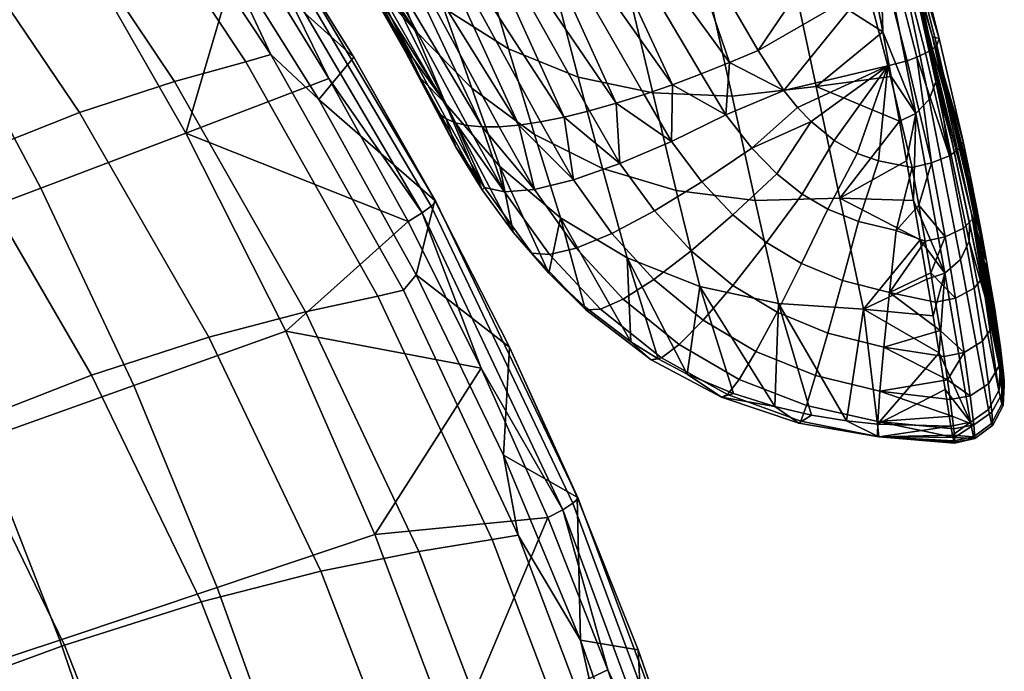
# Model space of a CAD drawing. Header units: millimetres. Extents: x -265 to 265, y -290 to 275.
# Tile 60 of 67: x 206 to 265, y 40 to 79. Entities that reach past the tile are written whole.
import ezdxf

# ---------------------------------------------------------------- set-up
doc = ezdxf.new("R2010")
doc.units = ezdxf.units.MM
doc.header["$MEASUREMENT"] = 0
for name, color, linetype in [('operadlo', 23, 'Continuous'), ('podnoz', 31, 'Continuous'), ('sedak', 23, 'Continuous')]:
    doc.layers.add(name, color=color, linetype=linetype)

msp = doc.modelspace()

# ---------------------------------------------------------------- meshes
at = {"layer": 'operadlo'}
mesh = msp.add_polyface(dxfattribs=at)
corners = [(229.672, 84.898, 517.372), (225.82, 87.886, 516.432), (227.785, 83.08, 492.738), (231.427, 79.827, 493.675), (227.873, 90.178, 541.021), (223.783, 92.906, 540.075), (226.024, 95.699, 564.611), (221.666, 98.16, 563.66), (230.5, 94.062, 565.286), (232.147, 88.267, 541.709), (231.532, 74.014, 445.237), (228.266, 79.196, 447.97), (229.155, 77.356, 437.292), (229.687, 78.463, 469.004), (226.435, 82.98, 469.303), (227.359, 81.07, 458.64), (225.49, 84.927, 479.957), (223.543, 88.937, 501.238), (224.527, 86.913, 490.602), (221.51, 93.108, 522.48), (222.537, 91.002, 511.864), (219.387, 97.448, 543.679), (220.461, 95.256, 533.085), (222.672, 88.735, 411.018), (215.842, 98.686, 424.402), (218.053, 96.11, 408.669), (223.185, 87.565, 427.079), (220.154, 92.068, 460.465), (216.951, 96.889, 493.783), (226.933, 81.318, 413.422), (230.027, 75.551, 426.607), (223.382, 88.219, 407.413), (232.146, 72.838, 410.24), (231.572, 73.082, 412.155), (231.154, 73.398, 414.053), (224.623, 88.01, 403.764), (233.762, 72.595, 406.446), (232.875, 72.674, 408.33), (226.399, 88.15, 400.22)]
mesh.append_faces([[corners[k] for k in face] for face in [(0, 1, 2, 3), (4, 5, 1, 0), (6, 7, 5, 4), (8, 6, 4, 9), (10, 11, 12, 12), (13, 14, 15, 15), (16, 14, 13, 13), (13, 15, 11, 10), (2, 16, 13, 13), (17, 18, 2, 2), (18, 16, 2, 2), (19, 20, 1, 1), (21, 22, 5, 5), (22, 19, 5, 5), (20, 17, 1, 1), (17, 2, 1, 1), (5, 19, 1, 1), (23, 24, 25, 25), (23, 26, 24, 24), (11, 27, 26, 26), (28, 27, 16, 16), (26, 23, 29, 29), (26, 30, 12, 12), (11, 15, 27, 27), (11, 26, 12, 12), (27, 15, 14, 14), (16, 18, 28, 28), (18, 17, 28, 28), (20, 28, 17, 17), (16, 27, 14, 14), (29, 30, 26, 26), (31, 29, 23, 23), (32, 33, 31, 31), (31, 33, 34, 34), (31, 23, 25, 25), (29, 31, 34, 34), (35, 32, 31, 31), (36, 37, 35, 35), (35, 38, 36, 36)]])
mesh = msp.add_polyface(dxfattribs=at)
corners = [(231.427, 79.827, 493.675), (227.785, 83.08, 492.738), (229.687, 78.463, 469.004), (233.147, 74.937, 469.944), (235.361, 77.34, 494.398), (236.942, 72.141, 470.69), (233.766, 82.704, 518.075), (229.672, 84.898, 517.372), (238.102, 81.305, 518.543), (239.588, 75.618, 494.906), (242.68, 80.7, 518.774), (244.107, 74.662, 495.198), (247.502, 80.89, 518.768), (248.92, 74.471, 495.277), (232.147, 88.267, 541.709), (227.873, 90.178, 541.021), (236.605, 87.17, 542.141), (241.248, 86.889, 542.316), (246.073, 87.424, 542.235), (251.083, 88.773, 541.897), (252.565, 81.874, 518.527), (235.094, 93.25, 565.687), (230.5, 94.062, 565.286), (239.804, 93.262, 565.813), (244.631, 94.099, 565.665), (249.575, 95.76, 565.243), (231.532, 74.014, 445.237), (229.155, 77.356, 437.292), (230.027, 75.551, 426.607), (226.933, 81.318, 413.422), (230.885, 73.777, 415.915), (247.041, 75.809, 394.124), (248.547, 73.333, 394.767), (245.303, 75.158, 394.903), (250.5, 77.224, 393.06), (252.068, 74.797, 393.7), (248.777, 76.504, 393.51), (231.154, 73.398, 414.053), (226.399, 88.15, 400.22), (235.986, 72.711, 402.853), (234.801, 72.607, 404.613), (228.668, 88.655, 396.938), (237.305, 72.909, 401.189), (232.146, 72.838, 410.24), (224.623, 88.01, 403.764), (232.875, 72.674, 408.33), (233.762, 72.595, 406.446), (231.346, 89.511, 394.061), (241.901, 74.031, 396.958), (240.281, 73.573, 398.226), (234.312, 90.676, 391.699), (243.582, 74.562, 395.849), (238.742, 73.197, 399.641), (237.434, 92.085, 389.917), (245.676, 85.545, 390.832), (240.573, 93.662, 388.727), (253.335, 93.654, 387.331)]
mesh.append_faces([[corners[k] for k in face] for face in [(0, 1, 2, 3), (4, 0, 3, 5), (6, 7, 0, 4), (8, 6, 4, 9), (10, 8, 9, 11), (12, 10, 11, 13), (14, 15, 7, 6), (16, 14, 6, 8), (17, 16, 8, 10), (18, 17, 10, 12), (19, 18, 12, 20), (21, 22, 14, 16), (23, 21, 16, 17), (24, 23, 17, 18), (25, 24, 18, 19), (26, 27, 28, 28), (28, 29, 30, 30), (31, 32, 33, 33), (34, 35, 36, 36), (29, 37, 30, 30), (38, 39, 40, 40), (39, 41, 42, 42), (43, 44, 45, 45), (40, 46, 38, 38), (39, 38, 41, 41), (47, 48, 49, 49), (50, 51, 48, 48), (47, 52, 41, 41), (42, 41, 52, 52), (47, 50, 48, 48), (52, 47, 49, 49), (33, 51, 50, 50), (53, 31, 33, 33), (36, 31, 53, 53), (34, 36, 54, 54), (53, 54, 36, 36), (53, 55, 54, 54), (53, 33, 50, 50), (55, 56, 54, 54)]])
mesh = msp.add_polyface(dxfattribs=at)
corners = [(251.083, 88.773, 541.897), (252.565, 81.874, 518.527), (256.475, 86.548, 528.346), (258.07, 78.368, 502.137), (257.551, 81.091, 510.876), (257.02, 83.817, 519.612), (255.344, 92.017, 545.81), (255.916, 89.281, 537.079), (250.5, 77.224, 393.06), (245.676, 85.545, 390.832), (255.935, 85.274, 389.945), (253.335, 93.654, 387.331), (257.121, 81.055, 391.261), (256.461, 93.478, 482.281), (259.258, 84.282, 485.474), (261.391, 75.81, 456.336), (258.811, 85.772, 452.984), (255.727, 95.673, 449.656), (261.083, 78.066, 423.682), (258.192, 88.721, 420.197), (260.035, 81.821, 501.212), (260.646, 79.097, 492.48), (261.25, 76.378, 483.747), (259.414, 84.549, 509.942), (257.044, 92.753, 514.607), (258.783, 87.282, 518.669), (258.145, 90.019, 527.395), (261.488, 77.954, 395.633), (260.253, 82.79, 394.145), (259.071, 87.07, 392.825), (257.125, 85.628, 389.991), (254.529, 94.048, 387.351), (255.129, 94.313, 387.575), (257.72, 85.87, 390.221), (259.841, 82.141, 392.419), (258.664, 86.411, 391.088), (258.939, 86.667, 391.657), (260.117, 82.391, 392.984), (259.426, 81.877, 391.928), (258.248, 86.138, 390.595), (258.9, 81.62, 391.553), (258.309, 81.389, 391.319), (261.07, 77.321, 393.92), (261.347, 77.562, 394.481), (261.287, 75.325, 484.072), (258.884, 86.284, 518.984), (258.585, 85.24, 519.284), (260.878, 74.249, 484.374), (257.908, 84.368, 519.505)]
mesh.append_faces([[corners[k] for k in face] for face in [(0, 1, 2, 2), (3, 4, 1, 1), (1, 5, 2, 2), (6, 0, 7, 7), (2, 7, 0, 0), (4, 5, 1, 1), (8, 9, 10, 10), (10, 9, 11, 11), (8, 10, 12, 12), (13, 14, 15, 16), (17, 16, 18, 19), (20, 21, 14, 14), (21, 22, 14, 14), (23, 24, 25, 25), (25, 24, 26, 26), (20, 24, 23, 23), (24, 20, 14, 14), (19, 27, 28, 28), (19, 28, 29, 29), (18, 27, 19, 19), (30, 31, 32, 33), (34, 35, 36, 37), (38, 39, 35, 34), (40, 33, 39, 38), (41, 30, 33, 40), (42, 34, 37, 43), (36, 29, 28, 37), (27, 43, 37, 28), (10, 30, 41, 12), (31, 30, 10, 10), (44, 45, 46, 47), (2, 48, 7, 7), (5, 48, 2, 2), (4, 3, 48, 48), (48, 5, 4, 4), (45, 44, 21, 20), (45, 25, 26, 26), (45, 20, 23, 23), (23, 25, 45, 45)]])
mesh = msp.add_polyface(dxfattribs=at)
corners = [(252.565, 81.874, 518.527), (247.502, 80.89, 518.768), (248.92, 74.471, 495.277), (254.025, 75.046, 495.14), (258.07, 78.368, 502.137), (259.071, 72.938, 484.654), (258.576, 75.65, 493.397), (248.547, 73.333, 394.767), (252.068, 74.797, 393.7), (252.9, 73.78, 393.953), (250.121, 71.3, 395.265), (253.715, 72.927, 394.157), (250.5, 77.224, 393.06), (257.121, 81.055, 391.261), (258.366, 76.294, 392.743), (256.514, 70.992, 394.566), (255.109, 71.773, 394.415), (257.801, 70.542, 394.627), (259.842, 70.136, 394.637), (258.811, 85.772, 452.984), (261.391, 75.81, 456.336), (263.445, 67.336, 427.194), (261.083, 78.066, 423.682), (262.932, 71.701, 397.536), (263.361, 69.676, 398.266), (261.25, 76.378, 483.747), (262.301, 71.565, 468.249), (259.258, 84.282, 485.474), (264.364, 64.449, 401.405), (261.488, 77.954, 395.633), (260.658, 77.068, 393.431), (259.426, 81.877, 391.928), (259.841, 82.141, 392.419), (261.07, 77.321, 393.92), (260.137, 76.824, 393.055), (258.9, 81.62, 391.553), (259.549, 76.606, 392.817), (258.309, 81.389, 391.319), (262.785, 71.318, 396.398), (261.347, 77.562, 394.481), (262.105, 70.85, 395.358), (261.013, 70.421, 394.735), (260.878, 74.249, 484.374), (258.585, 85.24, 519.284), (257.908, 84.368, 519.505), (260.068, 73.402, 484.579), (259.5, 70.537, 476.898), (261.287, 75.325, 484.072), (260.646, 79.097, 492.48)]
mesh.append_faces([[corners[k] for k in face] for face in [(0, 1, 2, 3), (3, 4, 0, 0), (3, 5, 6, 6), (6, 4, 3, 3), (7, 8, 9, 10), (10, 9, 11, 11), (12, 13, 8, 8), (9, 8, 14, 14), (14, 11, 9, 9), (15, 16, 14, 14), (11, 14, 16, 16), (17, 15, 14, 14), (14, 8, 13, 13), (18, 17, 14, 14), (19, 20, 21, 22), (23, 22, 24, 24), (25, 26, 27, 27), (21, 28, 22, 22), (26, 20, 27, 27), (22, 23, 29, 29), (30, 31, 32, 33), (34, 35, 31, 30), (36, 37, 35, 34), (23, 38, 39, 29), (38, 33, 39, 39), (33, 38, 40, 40), (33, 40, 30, 30), (30, 40, 34, 34), (41, 34, 40, 40), (36, 34, 41, 41), (13, 37, 36, 14), (14, 36, 41, 18), (42, 43, 44, 45), (4, 6, 45, 45), (5, 46, 45, 45), (5, 45, 6, 6), (45, 44, 4, 4), (47, 25, 48, 48), (26, 25, 47, 47)]])
mesh = msp.add_polyface(dxfattribs=at)
corners = [(238.518, 67.073, 446.965), (242.788, 59.557, 420.616), (242.56, 64.645, 447.569), (234.842, 70.196, 446.187), (237.818, 63.729, 419.019), (231.532, 74.014, 445.237), (235.646, 66.204, 418.2), (239.964, 61.694, 419.751), (233.771, 68.777, 417.4), (233.147, 74.937, 469.944), (229.687, 78.463, 469.004), (236.942, 72.141, 470.69), (241.071, 70.076, 471.243), (239.588, 75.618, 494.906), (235.361, 77.34, 494.398), (232.168, 71.369, 416.623), (230.027, 75.551, 426.607), (230.885, 73.777, 415.915), (237.843, 64.848, 410.571), (236.773, 64.943, 414.56), (233.907, 68.915, 413.361), (235.119, 68.658, 409.464), (239.475, 65.239, 406.651), (236.93, 68.808, 405.657), (241.629, 66.132, 402.999), (239.297, 69.385, 402.132), (240.936, 61.528, 411.618), (240.054, 61.488, 415.707), (242.324, 62.142, 407.572), (231.154, 73.398, 414.053), (231.572, 73.082, 412.155), (232.146, 72.838, 410.24), (234.801, 72.607, 404.613), (235.986, 72.711, 402.853), (232.875, 72.674, 408.33), (233.762, 72.595, 406.446), (238.742, 73.197, 399.641), (240.281, 73.573, 398.226), (242.121, 70.374, 399.064), (237.305, 72.909, 401.189)]
mesh.append_faces([[corners[k] for k in face] for face in [(0, 1, 2, 2), (3, 4, 0, 0), (5, 6, 3, 3), (7, 1, 0, 0), (0, 4, 7, 7), (4, 3, 6, 6), (6, 5, 8, 8), (9, 10, 5, 3), (11, 9, 3, 0), (12, 11, 0, 2), (13, 14, 11, 12), (15, 16, 17, 17), (5, 16, 8, 8), (16, 15, 8, 8), (18, 19, 20, 21), (22, 18, 21, 23), (24, 22, 23, 25), (26, 27, 19, 18), (28, 26, 18, 22), (15, 29, 30, 30), (30, 20, 15, 15), (8, 15, 20, 20), (17, 29, 15, 15), (31, 20, 30, 30), (32, 33, 23, 23), (31, 34, 21, 21), (34, 35, 21, 21), (35, 32, 23, 23), (21, 20, 31, 31), (8, 20, 19, 6), (27, 7, 4, 4), (19, 4, 6, 6), (35, 23, 21, 21), (4, 19, 27, 27), (25, 23, 33, 33), (36, 37, 38, 38), (25, 39, 36, 36), (36, 38, 25, 25), (25, 33, 39, 39)]])
mesh = msp.add_polyface(dxfattribs=at)
corners = [(265.436, 56.911, 415.877), (265.428, 57.173, 413.814), (263.445, 67.336, 427.194), (265.387, 57.64, 411.786), (265.309, 58.324, 409.778), (265.413, 56.856, 417.875), (265.195, 59.208, 407.849), (264.076, 66.038, 400.224), (261.083, 78.066, 423.682), (264.364, 64.449, 401.405), (263.752, 67.729, 399.199), (263.361, 69.676, 398.266), (264.852, 61.535, 404.323), (265.043, 60.282, 406.027), (264.627, 62.92, 402.791), (261.391, 75.81, 456.336), (262.301, 71.565, 468.249), (263.324, 66.766, 452.745), (264.267, 62.262, 438.148), (265.188, 57.768, 423.545), (263.305, 65.656, 453.082), (261.287, 75.325, 484.072), (260.878, 74.249, 484.374), (262.785, 64.545, 453.388), (261.479, 58.89, 438.999), (263.393, 54.682, 424.372), (261.838, 63.729, 453.576), (264.479, 55.456, 424.205), (265.113, 56.6, 423.896), (263.604, 62.818, 399.604), (264.119, 59.589, 402.846), (262.999, 58.91, 402.44), (262.48, 62.21, 399.11), (264.271, 63.649, 400.463), (264.775, 60.566, 403.551), (262.959, 66.455, 397.166), (261.844, 65.927, 396.602), (263.637, 67.121, 398.135), (261.543, 60.234, 400.65), (261.268, 61.958, 399.066), (260.971, 63.751, 397.714), (261.013, 70.421, 394.735), (262.105, 70.85, 395.358), (262.785, 71.318, 396.398), (262.932, 71.701, 397.536)]
mesh.append_faces([[corners[k] for k in face] for face in [(0, 1, 2, 2), (1, 3, 2, 2), (3, 4, 2, 2), (5, 0, 2, 2), (6, 2, 4, 4), (7, 8, 9, 9), (10, 8, 7, 7), (11, 8, 10, 10), (12, 2, 13, 13), (2, 12, 14, 14), (9, 2, 14, 14), (2, 6, 13, 13), (15, 16, 17, 17), (2, 18, 19, 19), (15, 18, 2, 2), (15, 17, 18, 18), (20, 21, 22, 23), (24, 25, 26, 26), (27, 28, 20, 23), (21, 20, 17, 16), (28, 18, 20, 20), (18, 17, 20, 20), (29, 30, 31, 32), (33, 34, 30, 29), (35, 29, 32, 36), (37, 33, 29, 35), (32, 31, 38, 39), (40, 32, 39, 39), (35, 36, 41, 42), (40, 36, 32, 32), (34, 33, 9, 14), (14, 12, 34, 34), (9, 33, 7, 7), (42, 43, 37, 35), (11, 37, 43, 43), (37, 10, 7, 7), (43, 44, 11, 11), (11, 10, 37, 37), (33, 37, 7, 7)]])
mesh = msp.add_polyface(dxfattribs=at)
corners = [(246.969, 62.912, 448), (251.509, 55.624, 422.763), (251.744, 61.874, 448.258), (249.004, 56.412, 422.225), (246.199, 57.591, 421.549), (242.56, 64.645, 447.569), (244.433, 58.534, 421.081), (242.788, 59.557, 420.616), (245.535, 68.743, 471.603), (241.071, 70.076, 471.243), (250.332, 68.141, 471.77), (244.107, 74.662, 495.198), (239.588, 75.618, 494.906), (248.92, 74.471, 495.277), (244.214, 67.496, 399.8), (241.629, 66.132, 402.999), (239.297, 69.385, 402.132), (242.121, 70.374, 399.064), (247.096, 69.255, 397.196), (245.258, 71.718, 396.585), (250.121, 71.3, 395.265), (248.547, 73.333, 394.767), (244.187, 63.341, 403.777), (242.324, 62.142, 407.572), (239.475, 65.239, 406.651), (246.441, 65.08, 400.431), (248.97, 67.261, 397.687), (251.631, 69.75, 395.631), (244.652, 58.589, 412.677), (244.018, 58.454, 416.882), (240.054, 61.488, 415.707), (240.936, 61.528, 411.618), (245.713, 59.394, 408.484), (247.178, 60.878, 404.523), (248.979, 62.983, 401.007), (251.017, 65.586, 398.105), (248.652, 56.357, 413.631), (248.28, 56.196, 417.95), (249.354, 57.277, 409.29), (250.371, 58.968, 405.163), (251.659, 61.358, 401.481), (239.964, 61.694, 419.751), (243.582, 74.562, 395.849), (245.303, 75.158, 394.903), (240.281, 73.573, 398.226), (241.901, 74.031, 396.958), (247.041, 75.809, 394.124), (248.777, 76.504, 393.51), (252.068, 74.797, 393.7), (252.98, 54.63, 418.906)]
mesh.append_faces([[corners[k] for k in face] for face in [(0, 1, 2, 2), (3, 1, 0, 0), (0, 4, 3, 3), (4, 5, 6, 6), (5, 4, 0, 0), (6, 5, 7, 7), (8, 9, 5, 0), (10, 8, 0, 2), (11, 12, 9, 8), (13, 11, 8, 10), (14, 15, 16, 17), (18, 14, 17, 19), (20, 18, 19, 21), (22, 23, 24, 15), (25, 22, 15, 14), (26, 25, 14, 18), (27, 26, 18, 20), (28, 29, 30, 31), (32, 28, 31, 23), (33, 32, 23, 22), (34, 33, 22, 25), (35, 34, 25, 26), (36, 37, 29, 28), (38, 36, 28, 32), (39, 38, 32, 33), (40, 39, 33, 34), (41, 30, 29, 7), (29, 6, 7, 7), (42, 43, 19, 19), (44, 45, 17, 17), (45, 42, 19, 19), (46, 47, 21, 21), (43, 21, 19, 19), (45, 19, 17, 17), (47, 48, 21, 21), (37, 4, 6, 29), (37, 1, 3, 3), (37, 3, 4, 4), (49, 1, 37, 37)]])
mesh = msp.add_polyface(dxfattribs=at)
corners = [(255.465, 68.27, 471.743), (250.332, 68.141, 471.77), (251.744, 61.874, 448.258), (256.887, 61.531, 448.343), (254.025, 75.046, 495.14), (248.92, 74.471, 495.277), (260.332, 65.75, 461.379), (259.071, 72.938, 484.654), (259.92, 68.141, 469.139), (259.5, 70.537, 476.898), (260.736, 63.365, 453.616), (261.111, 61.125, 446.309), (253.176, 68.522, 395.911), (251.017, 65.586, 398.105), (248.97, 67.261, 397.687), (251.631, 69.75, 395.631), (253.141, 64.302, 398.427), (251.659, 61.358, 401.481), (248.979, 62.983, 401.007), (254.727, 67.609, 396.11), (255.621, 63.277, 398.675), (254.732, 60.087, 401.865), (256.594, 66.858, 396.252), (258.468, 62.558, 398.825), (258.133, 59.231, 402.127), (258.867, 66.303, 396.321), (255.109, 71.773, 394.415), (253.715, 72.927, 394.157), (250.121, 71.3, 395.265), (256.514, 70.992, 394.566), (261.543, 60.234, 400.65), (259.842, 70.136, 394.637), (257.801, 70.542, 394.627), (261.268, 61.958, 399.066), (260.644, 65.658, 396.542), (260.255, 67.854, 395.474), (260.971, 63.751, 397.714), (262.785, 64.545, 453.388), (260.878, 74.249, 484.374), (260.068, 73.402, 484.579), (261.838, 63.729, 453.576), (261.479, 58.89, 438.999), (261.844, 65.927, 396.602), (261.013, 70.421, 394.735)]
mesh.append_faces([[corners[k] for k in face] for face in [(0, 1, 2, 3), (4, 5, 1, 0), (0, 3, 6, 6), (7, 4, 0, 0), (6, 8, 0, 0), (8, 9, 0, 0), (3, 10, 6, 6), (0, 9, 7, 7), (10, 3, 11, 11), (12, 13, 14, 15), (16, 17, 18, 13), (19, 16, 13, 12), (20, 21, 17, 16), (22, 20, 16, 19), (23, 24, 21, 20), (25, 23, 20, 22), (26, 12, 15, 27), (28, 27, 15, 15), (12, 26, 29, 19), (30, 24, 23, 23), (31, 25, 22, 32), (32, 22, 19, 29), (33, 30, 23, 23), (34, 25, 35, 35), (25, 31, 35, 35), (25, 34, 23, 23), (34, 36, 23, 23), (23, 36, 33, 33), (37, 38, 39, 40), (6, 40, 8, 8), (11, 40, 10, 10), (10, 40, 6, 6), (40, 11, 41, 41), (39, 9, 8, 8), (8, 40, 39, 39), (42, 36, 34, 34), (42, 34, 35, 35), (35, 43, 42, 42), (43, 35, 31, 31)]])
mesh = msp.add_polyface(dxfattribs=at)
corners = [(265.361, 56.993, 419.867), (265.188, 57.768, 423.545), (265.287, 57.297, 421.724), (265.413, 56.856, 417.875), (263.445, 67.336, 427.194), (261.84, 56.659, 431.687), (262.197, 54.434, 424.374), (263.393, 54.682, 424.372), (262.785, 64.545, 453.388), (261.838, 63.729, 453.576), (264.479, 55.456, 424.205), (265.113, 56.6, 423.896), (264.267, 62.262, 438.148), (264.736, 54.491, 415.695), (264.66, 54.591, 420.124), (263.569, 53.799, 420.18), (263.641, 53.697, 415.631), (265.371, 55.687, 415.786), (265.293, 55.777, 420.007), (264.685, 55.288, 411.148), (263.58, 54.512, 410.962), (265.322, 56.452, 411.455), (264.482, 57.016, 406.769), (263.368, 56.279, 406.467), (265.128, 58.106, 407.286), (264.119, 59.589, 402.846), (262.999, 58.91, 402.44), (264.775, 60.566, 403.551), (262.296, 53.901, 422.292), (262.368, 53.557, 420.169), (262.416, 53.4, 417.891), (262.434, 53.461, 415.608), (262.418, 53.755, 413.249), (262.367, 54.281, 410.932), (262.278, 55.05, 408.636), (262.151, 56.047, 406.432), (265.428, 57.173, 413.814), (265.436, 56.911, 415.877), (265.387, 57.64, 411.786), (265.309, 58.324, 409.778), (265.195, 59.208, 407.849), (261.986, 57.258, 404.349), (264.852, 61.535, 404.323), (265.043, 60.282, 406.027)]
mesh.append_faces([[corners[k] for k in face] for face in [(0, 1, 2, 2), (3, 1, 0, 0), (3, 4, 1, 1), (5, 6, 7, 7), (8, 9, 7, 10), (11, 1, 12, 12), (13, 14, 15, 16), (17, 18, 14, 13), (19, 13, 16, 20), (21, 17, 13, 19), (22, 19, 20, 23), (24, 21, 19, 22), (25, 22, 23, 26), (27, 24, 22, 25), (15, 28, 29, 29), (10, 7, 15, 14), (16, 15, 29, 30), (28, 15, 7, 7), (16, 31, 32, 32), (20, 32, 33, 33), (20, 16, 32, 32), (23, 20, 34, 35), (20, 33, 34, 34), (30, 31, 16, 16), (14, 18, 11, 10), (18, 17, 3, 0), (2, 11, 18, 18), (11, 2, 1, 1), (0, 2, 18, 18), (17, 36, 37, 37), (3, 17, 37, 37), (17, 21, 38, 36), (39, 24, 40, 40), (39, 38, 21, 21), (21, 24, 39, 39), (26, 23, 41, 41), (35, 41, 23, 23), (24, 27, 42, 43), (40, 24, 43, 43)]])
mesh = msp.add_polyface(dxfattribs=at)
corners = [(251.744, 61.874, 448.258), (253.746, 55.107, 423.192), (255.859, 54.761, 423.551), (251.509, 55.624, 422.763), (261.479, 58.89, 438.999), (257.745, 54.562, 423.834), (261.84, 56.659, 431.687), (262.197, 54.434, 424.374), (256.887, 61.531, 448.343), (261.111, 61.125, 446.309), (253.101, 54.747, 414.478), (252.98, 54.63, 418.906), (248.28, 56.196, 417.95), (248.652, 56.357, 413.631), (253.438, 55.7, 409.992), (249.354, 57.277, 409.29), (253.99, 57.507, 405.705), (250.371, 58.968, 405.163), (254.732, 60.087, 401.865), (251.659, 61.358, 401.481), (257.736, 53.811, 415.137), (257.822, 53.787, 419.659), (257.756, 54.726, 410.527), (257.891, 56.56, 406.101), (258.133, 59.231, 402.127), (262.416, 53.4, 417.891), (262.368, 53.557, 420.169), (262.296, 53.901, 422.292), (262.418, 53.755, 413.249), (262.367, 54.281, 410.932), (262.434, 53.461, 415.608), (262.278, 55.05, 408.636), (261.986, 57.258, 404.349), (261.781, 58.671, 402.402), (261.543, 60.234, 400.65), (262.151, 56.047, 406.432), (263.393, 54.682, 424.372), (262.999, 58.91, 402.44)]
mesh.append_faces([[corners[k] for k in face] for face in [(0, 1, 2, 2), (3, 1, 0, 0), (4, 5, 6, 6), (5, 7, 6, 6), (2, 5, 8, 8), (5, 4, 8, 8), (9, 8, 4, 4), (0, 2, 8, 8), (10, 11, 12, 13), (14, 10, 13, 15), (16, 14, 15, 17), (18, 16, 17, 19), (20, 21, 11, 10), (22, 20, 10, 14), (23, 22, 14, 16), (24, 23, 16, 18), (11, 1, 3, 3), (21, 5, 2, 2), (7, 5, 21, 21), (21, 2, 1, 11), (21, 25, 26, 26), (26, 27, 21, 21), (20, 25, 21, 21), (28, 20, 22, 22), (22, 29, 28, 28), (30, 20, 28, 28), (30, 25, 20, 20), (31, 29, 22, 22), (7, 21, 27, 27), (32, 23, 24, 24), (33, 24, 34, 34), (33, 32, 24, 24), (35, 23, 32, 32), (31, 23, 35, 35), (31, 22, 23, 23), (36, 4, 6, 6), (36, 7, 27, 27), (37, 32, 33, 33), (37, 33, 34, 34)]])
at = {"layer": 'podnoz'}
mesh = msp.add_polyface(dxfattribs=at)
corners = [(113.905, -125.101, 343.151), (116.133, -122.301, 342.606), (162.483, -193.899, 164.522), (160.347, -196.585, 165.044), (140.165, -120.212, 347.952), (142.376, -122.615, 349.479), (187.658, -194.2, 171.115), (185.537, -191.895, 169.649), (137.443, -118.342, 346.505), (182.926, -190.101, 168.262), (134.395, -117.103, 345.228), (180.002, -188.913, 167.036), (131.227, -116.514, 344.178), (176.962, -188.347, 166.029), (128.129, -116.516, 343.383), (173.991, -188.35, 165.267), (125.045, -117.059, 342.806), (171.032, -188.87, 164.713), (121.889, -118.2, 342.45), (168.005, -189.965, 164.372), (118.85, -119.965, 342.373), (165.09, -191.658, 164.298), (226.311, 252.704), (224.815, 253.324), (135.495, 90.518, 352.744), (227.725, 251.919), (230.267, 249.872), (229.048, 250.974), (138.544, 88.74, 352.706), (223.193, 220.125), (226.219, 221.845), (138.502, 62.175, 340.357), (219.897, 219.026), (132.275, 60.476, 337.96), (218.175, 218.738), (135.448, 61.008, 339.026), (234.714, 236.396), (234.754, 239.642), (145.958, 77.602, 349.448), (231.11, 226.751), (143.447, 66.28, 343.541), (228.888, 224.093), (141.229, 63.964, 341.892), (221.633, 254.048), (219.967, 254.144), (129.225, 92.26, 351.934), (210.169, 250.961), (207.498, 248.722), (117.169, 88.817, 347.221), (201.68, 232.324), (202.046, 230.293), (112.594, 74.474, 339.378), (202.654, 228.316), (203.511, 226.423), (114.001, 70.716, 337.995), (204.604, 224.668), (116.411, 67.164, 336.968), (129.174, 60.521, 337.18), (216.415, 218.64), (124.382, 61.642, 336.462), (209.479, 220.368), (211.685, 219.41), (207.466, 221.684), (119.662, 64.179, 336.422), (214.019, 218.832), (232.854, 229.745), (145.032, 68.964, 345.197), (145.949, 71.826, 346.763), (146.238, 74.686, 348.166), (234.223, 242.83), (145.051, 80.646, 350.628), (233.102, 245.857), (143.475, 83.647, 351.614), (234.071, 232.99), (231.372, 248.619), (141.266, 86.406, 352.325), (132.324, 91.684, 352.467), (205.924, 223.08), (126.124, 92.305, 351.154), (216.487, 253.765), (122.951, 91.773, 350.087), (213.193, 252.673), (119.896, 90.606, 348.756), (218.209, 254.049), (114.952, 86.501, 345.573), (113.366, 83.817, 343.917), (202.299, 239.848), (112.45, 80.954, 342.35), (201.646, 236.448), (112.161, 78.095, 340.948), (203.522, 243.086), (201.549, 234.384)]
mesh.append_faces([[corners[k] for k in face] for face in [(0, 1, 2, 3), (4, 5, 6, 7), (8, 4, 7, 9), (10, 8, 9, 11), (12, 10, 11, 13), (14, 12, 13, 15), (16, 14, 15, 17), (18, 16, 17, 19), (20, 18, 19, 21), (1, 20, 21, 2), (22, 23, 24, 24), (25, 22, 24, 24), (26, 27, 28, 28), (29, 30, 31, 31), (32, 33, 34, 34), (35, 32, 29, 29), (36, 37, 38, 38), (39, 40, 41, 41), (42, 30, 41, 41), (43, 44, 45, 45), (46, 47, 48, 48), (49, 50, 51, 51), (52, 53, 54, 54), (53, 55, 56, 56), (57, 58, 34, 34), (59, 60, 61, 61), (62, 60, 63, 63), (63, 60, 59, 59), (57, 59, 64, 64), (61, 64, 59, 59), (57, 34, 33, 33), (33, 32, 35, 35), (29, 31, 35, 35), (31, 30, 42, 42), (40, 65, 66, 66), (42, 41, 40, 40), (67, 36, 68, 68), (38, 69, 70, 70), (70, 71, 72, 72), (68, 36, 38, 38), (66, 73, 67, 67), (74, 75, 72, 72), (24, 28, 25, 25), (76, 43, 45, 45), (76, 24, 23, 23), (77, 62, 63, 63), (78, 79, 80, 80), (80, 81, 82, 82), (83, 78, 45, 45), (48, 82, 46, 46), (28, 75, 26, 26), (48, 47, 84, 84), (85, 86, 87, 87), (87, 88, 89, 89), (84, 90, 85, 85), (51, 50, 54, 54), (55, 77, 56, 56), (77, 63, 56, 56), (54, 53, 56, 56), (89, 91, 51, 51), (58, 57, 64, 64)]])
mesh = msp.add_polyface(dxfattribs=at)
corners = [(234.071, 232.99), (218.209, 254.049), (234.714, 236.396), (223.252, 253.773), (234.223, 242.83), (234.754, 239.642), (219.967, 254.144), (216.487, 253.765), (226.219, 221.845), (205.271, 246.073), (228.888, 224.093), (231.11, 226.751), (207.498, 248.722), (210.169, 250.961), (232.854, 229.745), (213.193, 252.673), (203.522, 243.086), (223.193, 220.125), (229.048, 250.974), (231.372, 248.619), (233.102, 245.857), (230.267, 249.872), (227.725, 251.919), (226.311, 252.704), (224.815, 253.324), (221.633, 254.048), (202.299, 239.848), (219.897, 219.026), (218.175, 218.738), (216.415, 218.64), (201.646, 236.448), (214.019, 218.832), (211.685, 219.41), (201.68, 232.324), (201.549, 234.384), (202.654, 228.316), (209.479, 220.368), (204.604, 224.668), (207.466, 221.684), (205.924, 223.08), (203.511, 226.423), (202.046, 230.293), (143.475, 83.647, 351.614), (233.102, 245.857), (231.372, 248.619), (145.051, 80.646, 350.628), (234.223, 242.83), (227.725, 251.919), (138.544, 88.74, 352.706), (229.048, 250.974), (141.266, 86.406, 352.325), (230.267, 249.872), (145.958, 77.602, 349.448), (234.754, 239.642), (234.714, 236.396), (145.949, 71.826, 346.763), (234.071, 232.99), (232.854, 229.745), (143.447, 66.28, 343.541), (231.11, 226.751), (145.032, 68.964, 345.197), (132.324, 91.684, 352.467), (224.815, 253.324), (223.252, 253.773), (221.633, 254.048), (122.951, 91.773, 350.087), (216.487, 253.765), (213.193, 252.673), (126.124, 92.305, 351.154), (218.209, 254.049), (129.225, 92.26, 351.934), (219.967, 254.144), (210.169, 250.961), (119.896, 90.606, 348.756), (114.952, 86.501, 345.573), (207.498, 248.722), (205.271, 246.073), (113.366, 83.817, 343.917), (203.522, 243.086), (202.299, 239.848), (112.45, 80.954, 342.35), (201.646, 236.448), (114.001, 70.716, 337.995), (202.046, 230.293), (202.654, 228.316), (201.549, 234.384), (112.161, 78.095, 340.948), (201.68, 232.324), (112.594, 74.474, 339.378)]
mesh.append_faces([[corners[k] for k in face] for face in [(0, 1, 2, 2), (3, 4, 5, 5), (5, 2, 6, 6), (0, 7, 1, 1), (8, 9, 10, 10), (11, 10, 12, 12), (13, 14, 11, 11), (15, 0, 14, 14), (16, 8, 17, 17), (18, 19, 20, 20), (21, 19, 18, 18), (22, 18, 20, 20), (22, 20, 23, 23), (20, 4, 23, 23), (4, 24, 23, 23), (3, 24, 4, 4), (5, 25, 3, 3), (5, 6, 25, 25), (6, 2, 1, 1), (26, 17, 27, 27), (28, 29, 30, 30), (31, 32, 33, 33), (31, 34, 29, 29), (35, 32, 36, 36), (37, 38, 39, 39), (40, 35, 36, 36), (37, 40, 38, 38), (38, 40, 36, 36), (41, 32, 35, 35), (9, 12, 10, 10), (0, 15, 7, 7), (13, 11, 12, 12), (13, 15, 14, 14), (31, 33, 34, 34), (29, 34, 30, 30), (26, 16, 17, 17), (27, 30, 26, 26), (16, 9, 8, 8), (32, 41, 33, 33), (28, 30, 27, 27), (42, 43, 44, 44), (45, 46, 43, 43), (47, 48, 49, 49), (50, 44, 51, 51), (52, 53, 46, 46), (54, 55, 56, 56), (57, 58, 59, 59), (56, 60, 57, 57), (61, 62, 63, 63), (64, 61, 63, 63), (65, 66, 67, 67), (68, 69, 66, 66), (70, 71, 69, 69), (72, 73, 67, 67), (74, 75, 76, 76), (77, 78, 79, 79), (80, 79, 81, 81), (78, 74, 76, 76), (82, 83, 84, 84), (85, 86, 81, 81), (87, 88, 85, 85)]])
at = {"layer": 'sedak'}
mesh = msp.add_polyface(dxfattribs=at)
corners = [(220.037, 84.584, 394.721), (219.278, 84.018, 393.493), (213.749, 92.27, 393.004), (219.424, 76.542, 426.02), (220.944, 76.983, 421.534), (211.887, 90.665, 421.284), (210.407, 90.133, 425.776), (215.111, 75.341, 434.201), (206.189, 88.671, 433.981), (209.35, 73.464, 441.255), (200.568, 86.436, 441.064), (202.416, 70.715, 447.158), (193.844, 83.243, 446.989), (194.572, 67.022, 451.956), (186.287, 79.034, 451.796), (217.179, 59.847, 441.45), (223.051, 61.377, 434.427), (210.073, 57.543, 447.332), (201.98, 54.383, 452.127), (193.146, 50.403, 455.949), (186.063, 62.434, 455.763), (216.728, 43.774, 447.496), (223.974, 45.638, 441.636), (208.425, 41.161, 452.292), (199.305, 37.82, 456.14), (189.616, 33.881, 459.207), (183.805, 45.753, 458.977), (213.825, 27.431, 452.446), (222.302, 29.488, 447.646), (217.417, 84.557, 416.677), (215.049, 93.537, 398.978), (210.432, 94.505, 416.499), (188.989, 50.685, 397.571), (193.936, 36.76, 367.332), (194.268, 37.275, 398.205), (208.141, 41.463, 375.1), (217.698, 44.652, 381.171), (222.173, 32.156, 382.242), (212.371, 29.1, 376.312), (203.39, 53.617, 373.868), (212.628, 56.901, 380.088), (194.136, 50.345, 368.376), (198.593, 38.297, 369.713), (206.989, 68.878, 378.995), (215.795, 72.214, 386.143), (221.852, 60.198, 387.035), (198.139, 65.54, 372.619), (189.243, 62.2, 367.015), (200.811, 80.558, 377.893), (209.128, 83.883, 385.254), (192.412, 77.213, 371.353), (194.121, 91.923, 376.785), (201.884, 95.181, 384.369), (186.236, 88.621, 370.071), (193.936, 36.76, 367.332), (189.226, 48.641, 365.761)]
mesh.append_faces([[corners[k] for k in face] for face in [(0, 1, 2, 2), (3, 4, 5, 6), (7, 3, 6, 8), (9, 7, 8, 10), (11, 9, 10, 12), (13, 11, 12, 14), (15, 16, 7, 9), (17, 15, 9, 11), (18, 17, 11, 13), (19, 18, 13, 20), (21, 22, 15, 17), (23, 21, 17, 18), (24, 23, 18, 19), (25, 24, 19, 26), (27, 28, 21, 23), (4, 29, 5, 5), (30, 31, 29, 29), (32, 33, 34, 34), (35, 36, 37, 38), (39, 40, 36, 35), (41, 39, 35, 42), (43, 44, 45, 40), (46, 43, 40, 39), (47, 46, 39, 41), (48, 49, 44, 43), (50, 48, 43, 46), (51, 52, 49, 48), (53, 51, 48, 50), (1, 49, 2, 2), (49, 1, 44, 44), (41, 42, 54, 54), (55, 47, 41, 41), (54, 55, 41, 41)]])
mesh = msp.add_polyface(dxfattribs=at)
corners = [(230.674, 67.795, 397.048), (230.117, 67.382, 395.634), (220.037, 84.584, 394.721), (220.53, 85.001, 396.179), (230.953, 68.068, 398.6), (220.767, 85.258, 397.762), (239.271, 49.765, 397.946), (238.662, 49.366, 396.569), (239.586, 50.049, 399.473), (224.459, 75.542, 393.985), (219.278, 84.018, 393.493), (233.713, 57.967, 394.974), (229.276, 66.854, 394.479), (237.755, 48.894, 395.47), (230.892, 68.135, 400.178), (235.415, 59.235, 400.598), (220.693, 85.3, 399.367), (225.979, 76.828, 399.767), (215.049, 93.537, 398.978), (227.434, 62.329, 426.274), (228.986, 62.682, 421.794), (220.944, 76.983, 421.534), (219.424, 76.542, 426.02), (223.051, 61.377, 434.427), (215.111, 75.341, 434.201), (234.362, 47.553, 426.534), (235.942, 47.821, 422.064), (229.927, 46.835, 434.651), (223.868, 74.254, 416.862), (229.757, 63.621, 417.054), (217.417, 84.557, 416.677), (235.055, 52.682, 417.25), (239.534, 50.141, 401.027), (215.795, 72.214, 386.143), (221.852, 60.198, 387.035)]
mesh.append_faces([[corners[k] for k in face] for face in [(0, 1, 2, 3), (4, 0, 3, 5), (6, 7, 1, 0), (8, 6, 0, 4), (2, 9, 10, 10), (1, 11, 12, 12), (1, 12, 9, 9), (7, 13, 11, 11), (9, 2, 1, 1), (11, 1, 7, 7), (4, 14, 15, 8), (5, 16, 17, 4), (4, 17, 14, 14), (16, 5, 18, 18), (19, 20, 21, 22), (23, 19, 22, 24), (25, 26, 20, 19), (27, 25, 19, 23), (28, 21, 20, 29), (21, 28, 30, 30), (29, 20, 26, 31), (30, 17, 16, 16), (16, 18, 30, 30), (14, 17, 28, 28), (31, 15, 29, 29), (14, 28, 29, 29), (32, 15, 31, 31), (17, 30, 28, 28), (29, 15, 14, 14), (12, 33, 9, 9), (10, 9, 33, 33), (34, 12, 11, 11), (12, 34, 33, 33)]])
mesh = msp.add_polyface(dxfattribs=at)
corners = [(203.679, -30.375, 460.848), (214.282, -30.421, 457.582), (213.476, -16.43, 457.107), (202.944, -17.203, 460.371), (203.487, -44.776, 461.453), (214.134, -45.341, 458.213), (203.024, -61.79, 462.023), (213.75, -62.235, 458.813), (201.17, -4.074, 459.996), (191.088, -10.537, 462.796), (192.105, -19.589, 463.101), (192.594, -28.704, 463.443), (192.562, -37.822, 463.822), (191.871, -59.819, 464.57), (191.515, -71.119, 464.8), (202.615, -78.519, 462.366), (192.241, -48.404, 464.228), (205.555, -41.153, 401.908), (194.268, 37.275, 398.205), (205.507, -23.938, 401.095), (168.167, 86.425, 395.884), (204.421, -77.262, 403.613), (205.555, -41.153, 401.908), (205.555, -41.837, 387.428), (204.421, -77.605, 396.345), (204.421, -77.262, 403.613), (204.421, -77.948, 389.077), (204.421, -78.291, 381.809), (205.264, -51.814, 373.304), (205.062, -58.227, 373.584), (205.555, -42.521, 372.949), (205.507, -23.938, 401.095), (204.728, -13.154, 371.602), (204.295, -7.491, 400.318), (205.643, -38.915, 372.821), (205.533, -26.019, 372.279), (205.533, -26.019, 372.279), (213.793, -24.168, 375.989), (215.346, -36.952, 377.145), (204.728, -13.154, 371.602), (211.736, -11.451, 374.797), (212.426, -63.388, 377.168), (217.1, -62.612, 379.347), (205.643, -38.915, 372.821), (205.555, -42.521, 372.949), (207.755, -64.152, 375.103), (205.062, -58.227, 373.584), (205.264, -51.814, 373.304), (204.861, -64.619, 373.88)]
mesh.append_faces([[corners[k] for k in face] for face in [(0, 1, 2, 3), (4, 5, 1, 0), (6, 7, 5, 4), (8, 9, 10, 3), (0, 11, 12, 4), (6, 13, 14, 15), (4, 16, 13, 6), (3, 10, 11, 0), (16, 4, 12, 12), (17, 18, 19, 19), (20, 17, 21, 21), (22, 23, 24, 25), (24, 23, 26, 26), (27, 28, 29, 29), (28, 27, 30, 30), (30, 27, 23, 23), (23, 22, 31, 31), (32, 31, 33, 33), (34, 30, 23, 23), (23, 35, 34, 34), (31, 35, 23, 23), (35, 31, 32, 32), (36, 37, 38, 38), (39, 40, 37, 37), (41, 38, 42, 42), (36, 38, 43, 43), (36, 39, 37, 37), (38, 44, 43, 43), (45, 46, 41, 41), (46, 47, 41, 41), (47, 38, 41, 41), (48, 46, 45, 45), (38, 47, 44, 44)]])
mesh = msp.add_polyface(dxfattribs=at)
corners = [(204.467, 24.756, 456.327), (213.825, 27.431, 452.446), (208.425, 41.161, 452.292), (199.305, 37.82, 456.14), (194.481, 21.569, 459.445), (189.616, 33.881, 459.207), (208.569, 11.285, 456.521), (218.119, 13.272, 452.601), (198.345, 8.886, 459.698), (211.576, -2.483, 456.766), (221.268, -1.198, 452.806), (201.17, -4.074, 459.996), (202.944, -17.203, 460.371), (213.476, -16.43, 457.107), (187.443, 7.331, 462.277), (189.533, -1.547, 462.523), (191.088, -10.537, 462.796), (175.88, 75.256, 396.411), (182.84, 63.343, 396.974), (205.555, -41.153, 401.908), (194.268, 37.275, 398.205), (188.989, 50.685, 397.571), (204.295, -7.491, 400.318), (198.617, 23.112, 398.873), (201.979, 8.191, 399.578), (205.507, -23.938, 401.095), (203.194, -0.415, 370.787), (204.728, -13.154, 371.602), (204.295, -7.491, 400.318), (201.979, 8.191, 399.578), (198.617, 23.112, 398.873), (200.898, 12.198, 369.815), (194.268, 37.275, 398.205), (197.819, 24.603, 368.673), (193.936, 36.76, 367.332), (209.18, 1.178, 373.57), (219.194, 3.846, 378.668), (221.76, -8.99, 379.807), (211.736, -11.451, 374.797), (206.13, 13.694, 372.312), (216.062, 16.552, 377.502), (202.596, 26.074, 371.026), (212.371, 29.1, 376.312), (198.593, 38.297, 369.713), (208.141, 41.463, 375.1), (203.194, -0.415, 370.787), (197.819, 24.603, 368.673), (200.898, 12.198, 369.815), (204.728, -13.154, 371.602), (193.936, 36.76, 367.332)]
mesh.append_faces([[corners[k] for k in face] for face in [(0, 1, 2, 3), (4, 0, 3, 5), (6, 7, 1, 0), (8, 6, 0, 4), (9, 10, 7, 6), (11, 9, 6, 8), (12, 13, 9, 11), (8, 14, 15, 11), (11, 15, 16, 16), (17, 18, 19, 19), (20, 19, 21, 21), (22, 23, 24, 24), (22, 25, 23, 23), (25, 20, 23, 23), (26, 27, 28, 28), (29, 26, 28, 28), (30, 31, 29, 29), (32, 33, 30, 30), (31, 26, 29, 29), (34, 33, 32, 32), (33, 31, 30, 30), (35, 36, 37, 38), (39, 40, 36, 35), (41, 42, 40, 39), (43, 44, 42, 41), (45, 35, 38, 38), (46, 41, 39, 39), (47, 39, 35, 35), (47, 46, 39, 39), (45, 38, 48, 48), (41, 46, 49, 49), (49, 43, 41, 41), (47, 35, 45, 45)]])
mesh = msp.add_polyface(dxfattribs=at)
corners = [(246.209, 31.031, 398.867), (245.558, 30.654, 397.517), (238.662, 49.366, 396.569), (239.271, 49.765, 397.946), (246.554, 31.323, 400.374), (239.586, 50.049, 399.473), (241.387, 39.648, 395.966), (237.755, 48.894, 395.47), (247.379, 20.712, 396.952), (244.598, 30.248, 396.46), (239.534, 50.141, 401.027), (243.236, 40.869, 401.465), (235.415, 59.235, 400.598), (246.511, 31.438, 401.91), (223.974, 45.638, 441.636), (229.927, 46.835, 434.651), (223.051, 61.377, 434.427), (217.179, 59.847, 441.45), (240.15, 32.29, 426.8), (241.752, 32.477, 422.342), (235.942, 47.821, 422.064), (234.362, 47.553, 426.534), (235.675, 31.792, 434.872), (229.658, 30.915, 441.811), (222.302, 29.488, 447.646), (216.728, 43.774, 447.496), (244.744, 16.623, 427.07), (246.365, 16.731, 422.626), (239.736, 41.464, 417.452), (235.055, 52.682, 417.25), (243.78, 30.001, 417.658), (247.166, 18.328, 417.867), (249.349, 21.867, 402.362), (222.173, 32.156, 382.242), (232.002, 35.244, 388.817), (236.041, 22.375, 389.704), (226.032, 19.446, 383.299), (217.698, 44.652, 381.171), (227.264, 47.864, 387.926), (212.628, 56.901, 380.088), (221.852, 60.198, 387.035), (233.713, 57.967, 394.974)]
mesh.append_faces([[corners[k] for k in face] for face in [(0, 1, 2, 3), (4, 0, 3, 5), (2, 6, 7, 7), (1, 8, 9, 9), (1, 9, 6, 6), (1, 6, 2, 2), (5, 10, 11, 4), (5, 12, 10, 10), (4, 11, 13, 13), (14, 15, 16, 17), (18, 19, 20, 21), (22, 18, 21, 15), (23, 22, 15, 14), (24, 23, 14, 25), (26, 27, 19, 18), (20, 28, 29, 29), (30, 19, 27, 31), (19, 30, 28, 28), (20, 19, 28, 28), (13, 11, 30, 30), (32, 13, 30, 30), (28, 11, 10, 10), (10, 29, 28, 28), (30, 11, 28, 28), (33, 34, 35, 36), (37, 38, 34, 33), (39, 40, 38, 37), (9, 34, 6, 6), (6, 34, 7, 7), (38, 41, 7, 7), (7, 34, 38, 38), (40, 41, 38, 38), (9, 35, 34, 34)]])

doc.saveas('drawing.dxf')
